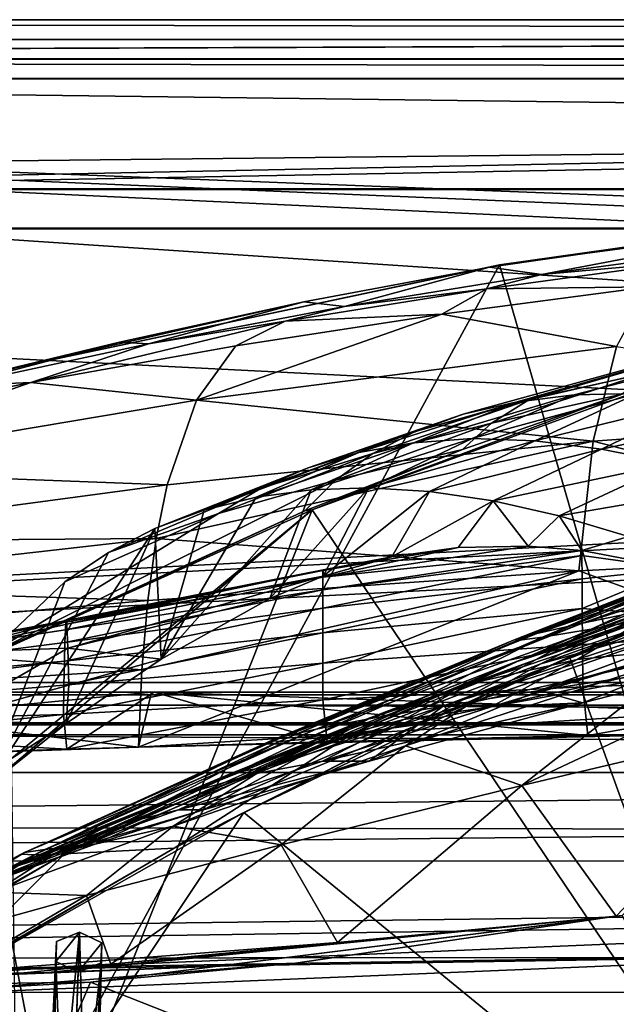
# Model space of a CAD drawing. Header units: metres. Extents: x 0 to 808, y -804 to 0.
# Tile 61 of 109: x 219 to 265, y -75 to 0. Entities that reach past the tile are written whole.
import ezdxf

# ---------------------------------------------------------------- set-up
doc = ezdxf.new("R2010")
doc.units = ezdxf.units.M

msp = doc.modelspace()

# ---------------------------------------------------------------- linework, layer by layer
at = {"layer": 'top0'}
for points in [[(743.104004, -37.838261, 2063.059814), (745.330872, -34.448139, 2063.059814), (34.402058, -4.519207, 2063.059814)], [(745.330872, -34.448139, 2063.059814), (748.720947, -32.221325, 2063.059814), (34.402058, -4.519207, 2063.059814)], [(34.402058, -4.519207, 2063.059814), (748.720947, -32.221325, 2063.059814), (788.402039, -4.519207, 2063.059814)], [(34.402058, -4.519207, 2063.059814), (64.544334, -51.518902, 2063.059814), (737.401917, -51.518902, 2063.059814)], [(743.104004, -37.838261, 2063.059814), (34.402058, -4.519207, 2063.059814), (737.401917, -51.518902, 2063.059814)], [(788.402039, -4.519207, 163.059708), (748.720947, -32.221325, 163.059708), (34.402058, -4.519207, 163.059708)], [(748.720947, -32.221325, 163.059708), (745.330872, -34.448139, 163.059708), (34.402058, -4.519207, 163.059708)], [(34.402058, -4.519207, 163.059708), (745.330872, -34.448139, 163.059708), (743.104004, -37.838261, 163.059708)], [(34.402058, -4.519207, 163.059708), (743.104004, -37.838261, 163.059708), (737.401917, -51.518902, 163.059708)], [(737.401917, -51.518902, 163.059708), (64.544334, -51.518902, 163.059708), (34.402058, -4.519207, 163.059708)], [(788.402039, -4.519207, 163.059708), (34.402058, -4.519207, 163.059708), (788.402039, -4.519207, 173.920044)], [(34.402058, -4.519207, 163.059708), (34.402058, -4.519207, 2063.059814), (788.402039, -4.519207, 173.920044)], [(788.402039, -4.519207, 173.920044), (34.402058, -4.519207, 2063.059814), (788.402039, -4.519207, 2051.920166)], [(34.402058, -4.519207, 2063.059814), (788.402039, -4.519207, 2063.059814), (788.402039, -4.519207, 2051.920166)], [(256.149963, -18.774803, 1608.02356), (278.179443, -94.793068, 1606.032959), (294.404297, -13.701091, 1608.156494)], [(294.404297, -13.701091, 1608.156494), (284.00412, -14.834646, 1610.717773), (256.149963, -18.774803, 1608.02356)], [(255.401566, -18.944498, 1610.452026), (284.00412, -14.834646, 1610.717773), (259.387146, -19.529999, 1716.190674)], [(284.00412, -14.834646, 1610.717773), (255.401566, -18.944498, 1610.452026), (256.149963, -18.774803, 1608.02356)], [(259.387146, -19.529999, 1716.190674), (284.00412, -14.834646, 1610.717773), (274.562469, -17.479712, 1716.585938)], [(274.562469, -17.479712, 1716.585938), (270.739502, -18.502066, 1770.708984), (259.387146, -19.529999, 1716.190674)], [(218.402557, -26.783472, 1607.813965), (219.181, -86.840805, 1606.241211), (256.149963, -18.774803, 1608.02356)], [(256.149963, -18.774803, 1608.02356), (255.401566, -18.944498, 1610.452026), (218.402557, -26.783472, 1607.813965)], [(219.181, -86.840805, 1606.241211), (278.179443, -94.793068, 1606.032959), (256.149963, -18.774803, 1608.02356)], [(255.205383, -20.604959, 1770.129639), (270.739502, -18.502066, 1770.708984), (267.592926, -20.467573, 1824.805908)], [(270.739502, -18.502066, 1770.708984), (255.205383, -20.604959, 1770.129639), (259.387146, -19.529999, 1716.190674)], [(255.401566, -18.944498, 1610.452026), (241.183777, -21.619293, 1610.288818), (218.402557, -26.783472, 1607.813965)], [(241.183777, -21.619293, 1610.288818), (255.401566, -18.944498, 1610.452026), (244.289108, -21.97691, 1715.745117)], [(244.289108, -21.97691, 1715.745117), (255.401566, -18.944498, 1610.452026), (259.387146, -19.529999, 1716.190674)], [(255.205383, -20.604959, 1770.129639), (244.289108, -21.97691, 1715.745117), (259.387146, -19.529999, 1716.190674)], [(239.751648, -23.093576, 1769.477905), (255.205383, -20.604959, 1770.129639), (251.745193, -22.545198, 1824.050781)], [(239.751648, -23.093576, 1769.477905), (244.289108, -21.97691, 1715.745117), (255.205383, -20.604959, 1770.129639)], [(267.592926, -20.467573, 1824.805908), (265.124786, -25.040169, 1878.77002), (251.745193, -22.545198, 1824.050781)], [(251.745193, -22.545198, 1824.050781), (255.205383, -20.604959, 1770.129639), (267.592926, -20.467573, 1824.805908)], [(218.402557, -26.783472, 1607.813965), (241.183777, -21.619293, 1610.288818), (227.079117, -24.69672, 1610.106323)], [(227.079117, -24.69672, 1610.106323), (241.183777, -21.619293, 1610.288818), (229.278351, -24.819016, 1715.249512)], [(229.278351, -24.819016, 1715.249512), (241.183777, -21.619293, 1610.288818), (244.289108, -21.97691, 1715.745117)], [(239.751648, -23.093576, 1769.477905), (229.278351, -24.819016, 1715.249512), (244.289108, -21.97691, 1715.745117)], [(265.124786, -25.040169, 1878.77002), (232.963272, -29.139597, 1876.826904), (251.745193, -22.545198, 1824.050781)], [(251.745193, -22.545198, 1824.050781), (232.963272, -29.139597, 1876.826904), (235.975647, -24.98777, 1823.203125)], [(235.975647, -24.98777, 1823.203125), (239.751648, -23.093576, 1769.477905), (251.745193, -22.545198, 1824.050781)], [(235.975647, -24.98777, 1823.203125), (220.290787, -27.794302, 1822.262939), (239.751648, -23.093576, 1769.477905)], [(220.290787, -27.794302, 1822.262939), (229.278351, -24.819016, 1715.249512), (239.751648, -23.093576, 1769.477905)], [(258.411804, -29.125168, 563.822021), (249.718109, -31.540806, 538.051392), (278.022461, -23.41547, 511.011322)], [(278.022461, -23.41547, 511.011322), (249.718109, -31.540806, 538.051392), (253.372681, -30.22637, 512.078308)], [(253.372681, -30.22637, 512.078308), (257.423431, -29.286085, 486.218231), (278.022461, -23.41547, 511.011322)], [(257.423431, -29.286085, 486.218231), (274.578674, -25.477718, 459.721252), (278.022461, -23.41547, 511.011322)], [(270.53244, -25.496048, 563.545837), (258.411804, -29.125168, 563.822021), (278.022461, -23.41547, 511.011322)], [(213.052689, -28.184273, 1609.904419), (227.079117, -24.69672, 1610.106323), (214.364761, -28.054518, 1714.703613)], [(227.079117, -24.69672, 1610.106323), (213.052689, -28.184273, 1609.904419), (218.402557, -26.783472, 1607.813965)], [(214.364761, -28.054518, 1714.703613), (227.079117, -24.69672, 1610.106323), (229.278351, -24.819016, 1715.249512)], [(229.278351, -24.819016, 1715.249512), (220.290787, -27.794302, 1822.262939), (214.364761, -28.054518, 1714.703613)], [(232.963272, -29.139597, 1876.826904), (220.290787, -27.794302, 1822.262939), (235.975647, -24.98777, 1823.203125)], [(232.963272, -29.139597, 1876.826904), (265.124786, -25.040169, 1878.77002), (263.336761, -32.278755, 1932.462891)], [(257.423431, -29.286085, 486.218231), (261.868958, -28.725321, 460.475372), (274.578674, -25.477718, 459.721252)], [(267.608826, -27.002653, 590.007629), (258.411804, -29.125168, 563.822021), (270.53244, -25.496048, 563.545837)], [(261.868958, -28.725321, 460.475372), (266.707062, -28.628368, 434.856842), (274.578674, -25.477718, 459.721252)], [(263.336761, -32.278755, 1932.462891), (265.124786, -25.040169, 1878.77002), (296.177032, -29.946133, 1934.199341)], [(265.549408, -28.684767, 615.678772), (255.561829, -30.893574, 590.153748), (267.608826, -27.002653, 590.007629)], [(267.608826, -27.002653, 590.007629), (255.561829, -30.893574, 590.153748), (258.411804, -29.125168, 563.822021)], [(204.697021, -30.963556, 1821.230225), (220.290787, -27.794302, 1822.262939), (201.103622, -34.517273, 1874.442505)], [(201.103622, -34.517273, 1874.442505), (220.290787, -27.794302, 1822.262939), (232.963272, -29.139597, 1876.826904)], [(220.290787, -27.794302, 1822.262939), (204.697021, -30.963556, 1821.230225), (214.364761, -28.054518, 1714.703613)], [(267.435608, -28.200781, 618.244812), (241.829666, -37.533306, 618.489197), (265.549408, -28.684767, 615.678772)], [(241.829666, -37.533306, 618.489197), (267.435608, -28.200781, 618.244812), (280.55365, -95.048317, 619.995239)], [(258.878021, -32.257198, 410.323669), (266.707062, -28.628368, 434.856842), (254.076324, -32.091755, 435.765167)], [(266.707062, -28.628368, 434.856842), (261.868958, -28.725321, 460.475372), (254.076324, -32.091755, 435.765167)], [(271.934326, -29.052488, 409.371735), (266.707062, -28.628368, 434.856842), (258.878021, -32.257198, 410.323669)], [(232.963272, -29.139597, 1876.826904), (230.716278, -35.62178, 1930.227783), (201.103622, -34.517273, 1874.442505)], [(230.716278, -35.62178, 1930.227783), (232.963272, -29.139597, 1876.826904), (263.336761, -32.278755, 1932.462891)], [(241.829666, -37.533306, 618.489197), (253.32074, -32.92218, 615.881531), (265.549408, -28.684767, 615.678772)], [(249.578598, -32.402069, 461.312286), (257.423431, -29.286085, 486.218231), (245.386581, -33.158413, 486.960266)], [(257.423431, -29.286085, 486.218231), (253.372681, -30.22637, 512.078308), (245.386581, -33.158413, 486.960266)], [(255.561829, -30.893574, 590.153748), (246.461044, -33.224522, 564.132813), (258.411804, -29.125168, 563.822021)], [(258.411804, -29.125168, 563.822021), (246.461044, -33.224522, 564.132813), (249.718109, -31.540806, 538.051392)], [(254.076324, -32.091755, 435.765167), (261.868958, -28.725321, 460.475372), (249.578598, -32.402069, 461.312286)], [(261.868958, -28.725321, 460.475372), (257.423431, -29.286085, 486.218231), (249.578598, -32.402069, 461.312286)], [(265.549408, -28.684767, 615.678772), (253.32074, -32.92218, 615.881531), (255.561829, -30.893574, 590.153748)], [(263.981689, -32.890076, 384.991852), (271.934326, -29.052488, 409.371735), (258.878021, -32.257198, 410.323669)], [(271.934326, -29.052488, 409.371735), (263.981689, -32.890076, 384.991852), (277.546997, -29.981905, 384.027832)], [(295.378693, -40.59396, 1987.670532), (263.336761, -32.278755, 1932.462891), (296.177032, -29.946133, 1934.199341)], [(277.546997, -29.981905, 384.027832), (263.981689, -32.890076, 384.991852), (269.385376, -33.980976, 359.773071)], [(249.718109, -31.540806, 538.051392), (241.50145, -34.316963, 512.705444), (253.372681, -30.22637, 512.078308)], [(253.372681, -30.22637, 512.078308), (241.50145, -34.316963, 512.705444), (245.386581, -33.158413, 486.960266)], [(253.32074, -32.92218, 615.881531), (243.602676, -35.272408, 590.318176), (255.561829, -30.893574, 590.153748)], [(255.561829, -30.893574, 590.153748), (243.602676, -35.272408, 590.318176), (246.461044, -33.224522, 564.132813)], [(246.461044, -33.224522, 564.132813), (237.92395, -35.874908, 538.545532), (249.718109, -31.540806, 538.051392)], [(249.718109, -31.540806, 538.051392), (237.92395, -35.874908, 538.545532), (241.50145, -34.316963, 512.705444)], [(262.230164, -42.215172, 1985.746338), (229.880264, -39.752583, 1956.806641), (263.336761, -32.278755, 1932.462891)], [(263.336761, -32.278755, 1932.462891), (229.880264, -39.752583, 1956.806641), (230.716278, -35.62178, 1930.227783)], [(245.386581, -33.158413, 486.960266), (237.53569, -36.571457, 463.459229), (249.578598, -32.402069, 461.312286)], [(237.53569, -36.571457, 463.459229), (241.742828, -35.999897, 437.959137), (249.578598, -32.402069, 461.312286)], [(249.578598, -32.402069, 461.312286), (241.742828, -35.999897, 437.959137), (254.076324, -32.091755, 435.765167)], [(241.742828, -35.999897, 437.959137), (246.167603, -35.856239, 412.489502), (254.076324, -32.091755, 435.765167)], [(254.076324, -32.091755, 435.765167), (246.167603, -35.856239, 412.489502), (258.878021, -32.257198, 410.323669)], [(246.167603, -35.856239, 412.489502), (250.809341, -36.140621, 387.059753), (258.878021, -32.257198, 410.323669)], [(258.878021, -32.257198, 410.323669), (250.809341, -36.140621, 387.059753), (263.981689, -32.890076, 384.991852)], [(295.378693, -40.59396, 1987.670532), (262.230164, -42.215172, 1985.746338), (263.336761, -32.278755, 1932.462891)], [(241.50145, -34.316963, 512.705444), (233.546356, -37.565571, 488.981323), (245.386581, -33.158413, 486.960266)], [(245.386581, -33.158413, 486.960266), (233.546356, -37.565571, 488.981323), (237.53569, -36.571457, 463.459229)], [(253.32074, -32.92218, 615.881531), (241.248566, -37.618626, 616.103516), (243.602676, -35.272408, 590.318176)], [(253.32074, -32.92218, 615.881531), (241.829666, -37.533306, 618.489197), (241.248566, -37.618626, 616.103516)], [(250.809341, -36.140621, 387.059753), (255.667297, -36.854706, 361.678864), (263.981689, -32.890076, 384.991852)], [(263.981689, -32.890076, 384.991852), (255.667297, -36.854706, 361.678864), (269.385376, -33.980976, 359.773071)], [(243.602676, -35.272408, 590.318176), (234.654755, -37.8297, 564.478149), (246.461044, -33.224522, 564.132813)], [(246.461044, -33.224522, 564.132813), (234.654755, -37.8297, 564.478149), (237.92395, -35.874908, 538.545532)], [(230.716278, -35.62178, 1930.227783), (198.339661, -39.971333, 1927.494385), (201.103622, -34.517273, 1874.442505)], [(237.92395, -35.874908, 538.545532), (229.774689, -38.980793, 514.516541), (241.50145, -34.316963, 512.705444)], [(241.50145, -34.316963, 512.705444), (229.774689, -38.980793, 514.516541), (233.546356, -37.565571, 488.981323)], [(269.385376, -33.980976, 359.773071), (255.667297, -36.854706, 361.678864), (260.740387, -37.999809, 336.355957)], [(269.385376, -33.980976, 359.773071), (260.740387, -37.999809, 336.355957), (275.087128, -35.519348, 334.670044)], [(241.248566, -37.618626, 616.103516), (216.851288, -48.766026, 616.62146), (243.602676, -35.272408, 590.318176)], [(243.602676, -35.272408, 590.318176), (216.851288, -48.766026, 616.62146), (234.654755, -37.8297, 564.478149)], [(229.880264, -39.752583, 1956.806641), (198.339661, -39.971333, 1927.494385), (230.716278, -35.62178, 1930.227783)], [(234.654755, -37.8297, 564.478149), (226.220169, -40.813438, 540.056396), (237.92395, -35.874908, 538.545532)], [(237.92395, -35.874908, 538.545532), (226.220169, -40.813438, 540.056396), (229.774689, -38.980793, 514.516541)], [(238.575546, -44.344498, 456.483368), (241.742828, -35.999897, 437.959137), (230.264816, -48.9776, 510.492493)], [(241.742828, -35.999897, 437.959137), (237.53569, -36.571457, 463.459229), (230.264816, -48.9776, 510.492493)], [(242.649826, -42.625671, 432.150208), (246.167603, -35.856239, 412.489502), (238.575546, -44.344498, 456.483368)], [(246.167603, -35.856239, 412.489502), (241.742828, -35.999897, 437.959137), (238.575546, -44.344498, 456.483368)], [(250.809341, -36.140621, 387.059753), (246.167603, -35.856239, 412.489502), (242.649826, -42.625671, 432.150208)], [(247.928329, -41.14917, 402.306671), (250.809341, -36.140621, 387.059753), (242.649826, -42.625671, 432.150208)], [(255.667297, -36.854706, 361.678864), (250.809341, -36.140621, 387.059753), (247.928329, -41.14917, 402.306671)], [(260.740387, -37.999809, 336.355957), (266.027222, -39.576118, 311.099915), (275.087128, -35.519348, 334.670044)], [(230.264816, -48.9776, 510.492493), (237.53569, -36.571457, 463.459229), (233.546356, -37.565571, 488.981323)], [(253.009018, -40.428299, 375.115875), (255.667297, -36.854706, 361.678864), (247.928329, -41.14917, 402.306671)], [(253.009018, -40.428299, 375.115875), (258.346344, -40.318794, 347.942413), (255.667297, -36.854706, 361.678864)], [(258.346344, -40.318794, 347.942413), (260.740387, -37.999809, 336.355957), (255.667297, -36.854706, 361.678864)], [(284.511475, -39.327137, 1424.444946), (292.299164, -36.85598, 1471.195679), (264.767548, -46.683899, 1376.425293)], [(292.299164, -36.85598, 1471.195679), (284.86438, -40.260113, 1470.844604), (264.767548, -46.683899, 1376.425293)], [(222.010468, -87.293312, 619.792175), (216.586395, -59.037418, 619.052307), (241.829666, -37.533306, 618.489197)], [(241.829666, -37.533306, 618.489197), (216.586395, -59.037418, 619.052307), (216.588089, -58.401325, 619.035645)], [(218.138321, -48.277084, 618.770508), (241.829666, -37.533306, 618.489197), (216.588089, -58.401325, 619.035645)], [(241.248566, -37.618626, 616.103516), (218.138321, -48.277084, 618.770508), (216.851288, -48.766026, 616.62146)], [(241.829666, -37.533306, 618.489197), (218.138321, -48.277084, 618.770508), (241.248566, -37.618626, 616.103516)], [(280.55365, -95.048317, 619.995239), (222.010468, -87.293312, 619.792175), (241.829666, -37.533306, 618.489197)], [(233.546356, -37.565571, 488.981323), (229.774689, -38.980793, 514.516541), (230.264816, -48.9776, 510.492493)], [(282.981323, -38.798779, 1008.983704), (289.883331, -37.568882, 1065.643799), (262.524475, -46.222847, 1008.890869)], [(289.883331, -37.568882, 1065.643799), (267.939758, -45.097912, 1065.63562), (262.524475, -46.222847, 1008.890869)], [(216.851288, -48.766026, 616.62146), (222.882126, -43.058071, 565.59259), (234.654755, -37.8297, 564.478149)], [(234.654755, -37.8297, 564.478149), (222.882126, -43.058071, 565.59259), (226.220169, -40.813438, 540.056396)], [(258.346344, -40.318794, 347.942413), (262.46405, -40.649021, 327.834259), (260.740387, -37.999809, 336.355957)], [(262.46405, -40.649021, 327.834259), (266.027222, -39.576118, 311.099915), (260.740387, -37.999809, 336.355957)], [(261.529694, -48.802887, 660.035828), (287.689117, -38.420334, 662.912781), (268.628357, -45.726032, 662.584045)], [(261.529694, -48.802887, 660.035828), (287.146973, -38.672516, 660.301147), (287.689117, -38.420334, 662.912781)], [(226.220169, -40.813438, 540.056396), (216.81163, -58.845585, 616.968811), (229.774689, -38.980793, 514.516541)], [(216.81163, -58.845585, 616.968811), (222.98439, -53.907288, 564.285583), (229.774689, -38.980793, 514.516541)], [(229.774689, -38.980793, 514.516541), (222.98439, -53.907288, 564.285583), (230.264816, -48.9776, 510.492493)], [(262.524475, -46.222847, 1008.890869), (259.020416, -47.016838, 951.948608), (282.981323, -38.798779, 1008.983704)], [(259.020416, -47.016838, 951.948608), (278.364746, -39.678192, 952.169128), (282.981323, -38.798779, 1008.983704)], [(261.529694, -48.802887, 660.035828), (278.179443, -94.793068, 658.831543), (287.146973, -38.672516, 660.301147)], [(198.339661, -39.971333, 1927.494385), (229.880264, -39.752583, 1956.806641), (197.269211, -43.431789, 1953.928833)], [(197.269211, -43.431789, 1953.928833), (229.880264, -39.752583, 1956.806641), (229.236099, -44.48011, 1983.284302)], [(229.880264, -39.752583, 1956.806641), (262.230164, -42.215172, 1985.746338), (229.236099, -44.48011, 1983.284302)], [(259.020416, -47.016838, 951.948608), (257.367035, -47.466808, 894.723267), (278.364746, -39.678192, 952.169128)], [(257.367035, -47.466808, 894.723267), (275.954956, -40.191292, 895.072998), (278.364746, -39.678192, 952.169128)], [(262.46405, -40.649021, 327.834259), (269.808258, -42.057781, 293.587402), (266.027222, -39.576118, 311.099915)], [(268.628357, -45.726032, 662.584045), (281.539948, -39.460186, 720.751343), (263.178314, -46.692596, 720.439819)], [(263.178314, -46.692596, 720.439819), (281.539948, -39.460186, 720.751343), (277.55658, -40.082592, 779.513306)], [(264.767548, -46.683899, 1376.425293), (270.357666, -44.392456, 1376.846436), (284.511475, -39.327137, 1424.444946)], [(262.464325, -41.034904, 320.839935), (262.46405, -40.649021, 327.834259), (242.644104, -43.661179, 321.925568)], [(262.46405, -40.649021, 327.834259), (242.646271, -42.695625, 348.745941), (242.644104, -43.661179, 321.925568)], [(262.46405, -40.649021, 327.834259), (258.346344, -40.318794, 347.942413), (242.646271, -42.695625, 348.745941)], [(258.346344, -40.318794, 347.942413), (253.009018, -40.428299, 375.115875), (242.646271, -42.695625, 348.745941)], [(242.646271, -42.695625, 348.745941), (253.009018, -40.428299, 375.115875), (242.648422, -42.189289, 375.607788)], [(253.009018, -40.428299, 375.115875), (247.928329, -41.14917, 402.306671), (242.648422, -42.189289, 375.607788)], [(257.367035, -47.466808, 894.723267), (257.520477, -47.56395, 837.130737), (275.954956, -40.191292, 895.072998)], [(257.520477, -47.56395, 837.130737), (275.695343, -40.327435, 837.568848), (275.954956, -40.191292, 895.072998)], [(259.457581, -47.304928, 779.072327), (275.695343, -40.327435, 837.568848), (257.520477, -47.56395, 837.130737)], [(296.108643, -40.627575, 1562.974365), (257.866852, -58.659721, 1469.44043), (270.750092, -48.540432, 1470.142578)], [(296.108643, -40.627575, 1562.974365), (279.58197, -53.530102, 1563.482422), (257.866852, -58.659721, 1469.44043)], [(264.767548, -46.683899, 1376.425293), (284.86438, -40.260113, 1470.844604), (259.323273, -49.328117, 1376.00415)], [(284.86438, -40.260113, 1470.844604), (277.6698, -44.160591, 1470.49353), (259.323273, -49.328117, 1376.00415)], [(263.178314, -46.692596, 720.439819), (277.55658, -40.082592, 779.513306), (259.457581, -47.304928, 779.072327)], [(259.457581, -47.304928, 779.072327), (277.55658, -40.082592, 779.513306), (275.695343, -40.327435, 837.568848)], [(295.156006, -54.164406, 2040.5354), (262.230164, -42.215172, 1985.746338), (295.378693, -40.59396, 1987.670532)], [(269.808258, -42.057781, 293.587402), (262.46405, -40.649021, 327.834259), (262.464325, -41.034904, 320.839935)], [(216.81163, -58.845585, 616.968811), (226.220169, -40.813438, 540.056396), (222.882126, -43.058071, 565.59259)], [(262.464325, -41.034904, 320.839935), (242.644104, -43.661179, 321.925568), (242.641937, -45.084862, 295.156525)], [(242.641937, -45.084862, 295.156525), (262.481354, -42.823792, 293.981537), (262.464325, -41.034904, 320.839935)], [(242.648422, -42.189289, 375.607788), (247.928329, -41.14917, 402.306671), (242.650589, -42.142689, 402.501221)], [(247.928329, -41.14917, 402.306671), (242.649826, -42.625671, 432.150208), (242.650589, -42.142689, 402.501221)], [(262.481354, -42.823792, 293.981537), (269.808258, -42.057781, 293.587402), (262.464325, -41.034904, 320.839935)], [(222.999985, -46.013554, 376.624908), (222.962357, -46.157433, 349.871399), (242.648422, -42.189289, 375.607788)], [(222.962357, -46.157433, 349.871399), (242.646271, -42.695625, 348.745941), (242.648422, -42.189289, 375.607788)], [(242.648422, -42.189289, 375.607788), (242.650589, -42.142689, 402.501221), (222.999985, -46.013554, 376.624908)], [(242.650589, -42.142689, 402.501221), (223.037613, -46.294739, 403.407593), (222.999985, -46.013554, 376.624908)], [(242.650589, -42.142689, 402.501221), (242.649826, -42.625671, 432.150208), (223.037613, -46.294739, 403.407593)], [(295.156006, -54.164406, 2040.5354), (228.524063, -55.725853, 2035.875732), (262.230164, -42.215172, 1985.746338)], [(228.524063, -55.725853, 2035.875732), (228.783936, -49.804897, 2009.645752), (262.230164, -42.215172, 1985.746338)], [(262.230164, -42.215172, 1985.746338), (228.783936, -49.804897, 2009.645752), (229.236099, -44.48011, 1983.284302)], [(275.362854, -43.6642, 1122.279053), (284.882111, -41.942944, 1178.865479), (251.839661, -52.571098, 1122.270264)], [(284.882111, -41.942944, 1178.865479), (259.213684, -51.380821, 1178.73584), (251.839661, -52.571098, 1122.270264)], [(259.213684, -51.380821, 1178.73584), (284.882111, -41.942944, 1178.865479), (282.329895, -44.71611, 1235.151611)], [(269.808258, -42.057781, 293.587402), (262.481354, -42.823792, 293.981537), (262.498383, -45.100048, 267.188416)], [(282.340118, -46.616428, 239.179611), (269.808258, -42.057781, 293.587402), (262.498383, -45.100048, 267.188416)], [(242.644104, -43.661179, 321.925568), (242.646271, -42.695625, 348.745941), (222.924728, -46.725891, 323.15625)], [(242.646271, -42.695625, 348.745941), (222.962357, -46.157433, 349.871399), (222.924728, -46.725891, 323.15625)], [(223.037613, -46.294739, 403.407593), (242.649826, -42.625671, 432.150208), (223.112885, -48.135551, 457.023834)], [(223.112885, -48.135551, 457.023834), (242.649826, -42.625671, 432.150208), (238.575546, -44.344498, 456.483368)], [(262.498383, -45.100048, 267.188416), (262.481354, -42.823792, 293.981537), (242.639786, -46.965527, 268.448761)], [(262.481354, -42.823792, 293.981537), (242.641937, -45.084862, 295.156525), (242.639786, -46.965527, 268.448761)], [(229.236099, -44.48011, 1983.284302), (196.406677, -47.386379, 1980.285522), (197.269211, -43.431789, 1953.928833)], [(216.851288, -48.766026, 616.62146), (216.81163, -58.845585, 616.968811), (222.882126, -43.058071, 565.59259)], [(242.644104, -43.661179, 321.925568), (222.8871, -47.717926, 296.488586), (242.641937, -45.084862, 295.156525)], [(222.924728, -46.725891, 323.15625), (222.8871, -47.717926, 296.488586), (242.644104, -43.661179, 321.925568)], [(275.362854, -43.6642, 1122.279053), (246.159088, -53.564972, 1065.625244), (267.939758, -45.097912, 1065.63562)], [(275.362854, -43.6642, 1122.279053), (251.839661, -52.571098, 1122.270264), (246.159088, -53.564972, 1065.625244)], [(228.783936, -49.804897, 2009.645752), (196.406677, -47.386379, 1980.285522), (229.236099, -44.48011, 1983.284302)], [(238.575546, -44.344498, 456.483368), (230.264816, -48.9776, 510.492493), (223.112885, -48.135551, 457.023834)], [(259.323273, -49.328117, 1376.00415), (277.6698, -44.160591, 1470.49353), (254.047714, -52.31377, 1375.58313)], [(277.6698, -44.160591, 1470.49353), (270.750092, -48.540432, 1470.142578), (254.047714, -52.31377, 1375.58313)], [(257.506775, -49.152481, 1328.794556), (270.357666, -44.392456, 1376.846436), (264.767548, -46.683899, 1376.425293)], [(270.357666, -44.392456, 1376.846436), (257.506775, -49.152481, 1328.794556), (267.157837, -46.029953, 1329.559448)], [(262.096832, -49.020161, 1281.579346), (270.35907, -48.157398, 1282.202271), (277.060394, -44.105186, 1330.324463)], [(277.060394, -44.105186, 1330.324463), (267.157837, -46.029953, 1329.559448), (262.096832, -49.020161, 1281.579346)], [(242.639786, -46.965527, 268.448761), (242.641937, -45.084862, 295.156525), (222.849472, -49.132481, 269.877533)], [(242.641937, -45.084862, 295.156525), (222.8871, -47.717926, 296.488586), (222.849472, -49.132481, 269.877533)], [(267.939758, -45.097912, 1065.63562), (246.159088, -53.564972, 1065.625244), (242.11586, -54.346607, 1008.777649)], [(262.524475, -46.222847, 1008.890869), (267.939758, -45.097912, 1065.63562), (242.11586, -54.346607, 1008.777649)], [(242.639786, -46.965527, 268.448761), (242.637619, -49.301628, 241.812042), (262.498383, -45.100048, 267.188416)], [(242.637619, -49.301628, 241.812042), (262.515411, -47.86203, 240.471069), (262.498383, -45.100048, 267.188416)], [(268.314392, -50.005356, 1234.981567), (259.213684, -51.380821, 1178.73584), (282.329895, -44.71611, 1235.151611)], [(262.498383, -45.100048, 267.188416), (262.515411, -47.86203, 240.471069), (282.340118, -46.616428, 239.179611)], [(249.947723, -53.998867, 662.213379), (268.628357, -45.726032, 662.584045), (263.178314, -46.692596, 720.439819)], [(249.947723, -53.998867, 662.213379), (261.529694, -48.802887, 660.035828), (268.628357, -45.726032, 662.584045)], [(222.8871, -47.717926, 296.488586), (222.924728, -46.725891, 323.15625), (183.278, -52.799149, 299.623077)], [(183.278, -52.799149, 299.623077), (222.924728, -46.725891, 323.15625), (183.413086, -52.632534, 352.519806)], [(222.924728, -46.725891, 323.15625), (203.274399, -49.696846, 351.129395), (183.413086, -52.632534, 352.519806)], [(203.274399, -49.696846, 351.129395), (222.999985, -46.013554, 376.624908), (203.343323, -49.903191, 377.76178)], [(222.962357, -46.157433, 349.871399), (222.999985, -46.013554, 376.624908), (203.274399, -49.696846, 351.129395)], [(222.924728, -46.725891, 323.15625), (222.962357, -46.157433, 349.871399), (203.274399, -49.696846, 351.129395)], [(203.343323, -49.903191, 377.76178), (222.999985, -46.013554, 376.624908), (213.260117, -48.498203, 403.900818)], [(222.999985, -46.013554, 376.624908), (223.037613, -46.294739, 403.407593), (213.260117, -48.498203, 403.900818)], [(213.260117, -48.498203, 403.900818), (223.037613, -46.294739, 403.407593), (223.112885, -48.135551, 457.023834)], [(238.360626, -57.246353, 1279.710571), (257.506775, -49.152481, 1328.794556), (264.767548, -46.683899, 1376.425293)], [(264.767548, -46.683899, 1376.425293), (259.323273, -49.328117, 1376.00415), (238.360626, -57.246353, 1279.710571)], [(242.11586, -54.346607, 1008.777649), (239.648453, -54.899479, 951.680603), (262.524475, -46.222847, 1008.890869)], [(239.648453, -54.899479, 951.680603), (259.020416, -47.016838, 951.948608), (262.524475, -46.222847, 1008.890869)], [(249.947723, -53.998867, 662.213379), (263.178314, -46.692596, 720.439819), (244.926193, -54.680893, 720.062378)], [(244.926193, -54.680893, 720.062378), (263.178314, -46.692596, 720.439819), (259.457581, -47.304928, 779.072327)], [(257.506775, -49.152481, 1328.794556), (253.931808, -50.836445, 1280.956421), (267.157837, -46.029953, 1329.559448)], [(267.157837, -46.029953, 1329.559448), (253.931808, -50.836445, 1280.956421), (262.096832, -49.020161, 1281.579346)], [(262.515411, -47.86203, 240.471069), (262.53244, -51.107964, 213.839966), (282.340118, -46.616428, 239.179611)], [(282.340118, -46.616428, 239.179611), (262.53244, -51.107964, 213.839966), (289.271912, -50.177692, 210.920059)], [(228.783936, -49.804897, 2009.645752), (195.752228, -51.836338, 2006.551758), (196.406677, -47.386379, 1980.285522)], [(222.849472, -49.132481, 269.877533), (222.811829, -50.968121, 243.332199), (242.639786, -46.965527, 268.448761)], [(222.811829, -50.968121, 243.332199), (242.637619, -49.301628, 241.812042), (242.639786, -46.965527, 268.448761)], [(239.648453, -54.899479, 951.680603), (238.717804, -55.213818, 894.298889), (259.020416, -47.016838, 951.948608)], [(238.717804, -55.213818, 894.298889), (257.367035, -47.466808, 894.723267), (259.020416, -47.016838, 951.948608)], [(238.717804, -55.213818, 894.298889), (239.295349, -55.283051, 836.599487), (257.367035, -47.466808, 894.723267)], [(239.295349, -55.283051, 836.599487), (257.520477, -47.56395, 837.130737), (257.367035, -47.466808, 894.723267)], [(244.926193, -54.680893, 720.062378), (259.457581, -47.304928, 779.072327), (241.365311, -55.104694, 778.537842)], [(241.365311, -55.104694, 778.537842), (259.457581, -47.304928, 779.072327), (257.520477, -47.56395, 837.130737)], [(222.849472, -49.132481, 269.877533), (222.8871, -47.717926, 296.488586), (183.278, -52.799149, 299.623077)], [(223.112885, -48.135551, 457.023834), (213.492188, -53.704418, 510.902863), (213.260117, -48.498203, 403.900818)], [(223.112885, -48.135551, 457.023834), (223.188141, -50.973167, 510.655914), (213.492188, -53.704418, 510.902863)], [(230.264816, -48.9776, 510.492493), (223.188141, -50.973167, 510.655914), (223.112885, -48.135551, 457.023834)], [(239.295349, -55.283051, 836.599487), (241.365311, -55.104694, 778.537842), (257.520477, -47.56395, 837.130737)], [(242.637619, -49.301628, 241.812042), (242.635452, -52.091511, 215.256165), (262.515411, -47.86203, 240.471069)], [(242.635452, -52.091511, 215.256165), (262.53244, -51.107964, 213.839966), (262.515411, -47.86203, 240.471069)], [(255.535645, -52.643673, 1232.833496), (275.884399, -48.91679, 1275.041138), (270.35907, -48.157398, 1282.202271)], [(255.535645, -52.643673, 1232.833496), (270.35907, -48.157398, 1282.202271), (262.096832, -49.020161, 1281.579346)], [(230.264816, -48.9776, 510.492493), (222.98439, -53.907288, 564.285583), (223.188141, -50.973167, 510.655914)], [(236.577499, -60.736385, 659.723389), (261.529694, -48.802887, 660.035828), (249.947723, -53.998867, 662.213379)], [(278.179443, -94.793068, 658.831543), (261.529694, -48.802887, 660.035828), (236.577499, -60.736385, 659.723389)], [(248.831696, -53.605236, 1232.391602), (255.535645, -52.643673, 1232.833496), (262.096832, -49.020161, 1281.579346)], [(253.931808, -50.836445, 1280.956421), (248.831696, -53.605236, 1232.391602), (262.096832, -49.020161, 1281.579346)], [(254.047714, -52.31377, 1375.58313), (270.750092, -48.540432, 1470.142578), (248.963715, -55.629524, 1375.161987)], [(270.750092, -48.540432, 1470.142578), (257.866852, -58.659721, 1469.44043), (248.963715, -55.629524, 1375.161987)], [(262.544342, -52.325344, 1234.223267), (275.884399, -48.91679, 1275.041138), (255.535645, -52.643673, 1232.833496)], [(275.884399, -48.91679, 1275.041138), (262.544342, -52.325344, 1234.223267), (268.314392, -50.005356, 1234.981567)], [(183.278, -52.799149, 299.623077), (183.142914, -54.330875, 246.909286), (222.849472, -49.132481, 269.877533)], [(183.142914, -54.330875, 246.909286), (222.811829, -50.968121, 243.332199), (222.849472, -49.132481, 269.877533)], [(222.811829, -50.968121, 243.332199), (222.7742, -53.22332, 216.861618), (242.637619, -49.301628, 241.812042)], [(222.7742, -53.22332, 216.861618), (242.635452, -52.091511, 215.256165), (242.637619, -49.301628, 241.812042)], [(245.981277, -53.587872, 1280.333496), (257.506775, -49.152481, 1328.794556), (238.360626, -57.246353, 1279.710571)], [(259.323273, -49.328117, 1376.00415), (254.047714, -52.31377, 1375.58313), (238.360626, -57.246353, 1279.710571)], [(253.931808, -50.836445, 1280.956421), (257.506775, -49.152481, 1328.794556), (245.981277, -53.587872, 1280.333496)], [(228.783936, -49.804897, 2009.645752), (228.524063, -55.725853, 2035.875732), (195.752228, -51.836338, 2006.551758)], [(268.314392, -50.005356, 1234.981567), (262.544342, -52.325344, 1234.223267), (259.213684, -51.380821, 1178.73584)], [(262.53244, -51.107964, 213.839966), (262.914154, -54.827484, 187.280212), (289.271912, -50.177692, 210.920059)], [(289.271912, -50.177692, 210.920059), (262.914154, -54.827484, 187.280212), (302.861237, -54.031609, 184.909973)], [(222.7742, -53.22332, 216.861618), (222.811829, -50.968121, 243.332199), (183.142914, -54.330875, 246.909286)], [(223.188141, -50.973167, 510.655914), (222.98439, -53.907288, 564.285583), (213.492188, -53.704418, 510.902863)], [(248.831696, -53.605236, 1232.391602), (253.931808, -50.836445, 1280.956421), (242.225098, -55.284916, 1231.949829)], [(242.225098, -55.284916, 1231.949829), (253.931808, -50.836445, 1280.956421), (245.981277, -53.587872, 1280.333496)], [(242.635452, -52.091511, 215.256165), (242.96257, -55.324646, 188.764755), (262.53244, -51.107964, 213.839966)], [(242.96257, -55.324646, 188.764755), (262.914154, -54.827484, 187.280212), (262.53244, -51.107964, 213.839966)], [(737.401917, -51.518902, 163.059708), (396.130096, -51.518902, 182.490662), (64.544334, -51.518902, 163.059708)], [(396.130096, -51.518902, 182.490662), (312.807922, -51.518902, 184.444412), (64.544334, -51.518902, 163.059708)], [(64.544334, -51.518902, 163.059708), (312.807922, -51.518902, 184.444412), (229.716583, -51.518902, 189.861313)], [(229.716583, -51.518902, 189.861313), (147.070816, -51.518902, 198.713211), (64.544334, -51.518902, 163.059708)], [(162.643372, -51.518902, 2029.060913), (229.516266, -51.518902, 2035.961548), (64.544334, -51.518902, 2063.059814)], [(229.516266, -51.518902, 2035.961548), (296.583313, -51.518902, 2040.610718), (64.544334, -51.518902, 2063.059814)], [(64.544334, -51.518902, 2063.059814), (296.583313, -51.518902, 2040.610718), (363.768707, -51.518902, 2043.003296)], [(363.768707, -51.518902, 2043.003296), (430.996582, -51.518902, 2043.136353), (64.544334, -51.518902, 2063.059814)], [(430.996582, -51.518902, 2043.136353), (737.401917, -51.518902, 2063.059814), (64.544334, -51.518902, 2063.059814)], [(229.716583, -51.518902, 189.861313), (223.028564, -55.887699, 190.448669), (147.070816, -51.518902, 198.713211)], [(223.028564, -55.887699, 190.448669), (183.222321, -57.210522, 194.413528), (147.070816, -51.518902, 198.713211)], [(228.524063, -55.725853, 2035.875732), (229.516266, -51.518902, 2035.961548), (162.148758, -58.017933, 2029.001343)], [(229.516266, -51.518902, 2035.961548), (162.643372, -51.518902, 2029.060913), (162.148758, -58.017933, 2029.001343)], [(228.524063, -55.725853, 2035.875732), (162.148758, -58.017933, 2029.001343), (195.752228, -51.836338, 2006.551758)], [(242.96257, -55.324646, 188.764755), (223.028564, -55.887699, 190.448669), (229.716583, -51.518902, 189.861313)], [(295.156006, -54.164406, 2040.5354), (296.583313, -51.518902, 2040.610718), (228.524063, -55.725853, 2035.875732)], [(296.583313, -51.518902, 2040.610718), (229.516266, -51.518902, 2035.961548), (228.524063, -55.725853, 2035.875732)], [(262.914154, -54.827484, 187.280212), (242.96257, -55.324646, 188.764755), (229.716583, -51.518902, 189.861313)], [(262.914154, -54.827484, 187.280212), (229.716583, -51.518902, 189.861313), (302.861237, -54.031609, 184.909973)], [(229.716583, -51.518902, 189.861313), (312.807922, -51.518902, 184.444412), (302.861237, -54.031609, 184.909973)], [(262.544342, -52.325344, 1234.223267), (246.186371, -56.802666, 1176.533569), (259.213684, -51.380821, 1178.73584)], [(259.213684, -51.380821, 1178.73584), (246.186371, -56.802666, 1176.533569), (251.839661, -52.571098, 1122.270264)], [(222.7742, -53.22332, 216.861618), (223.028564, -55.887699, 190.448669), (242.635452, -52.091511, 215.256165)], [(223.028564, -55.887699, 190.448669), (242.96257, -55.324646, 188.764755), (242.635452, -52.091511, 215.256165)], [(238.360626, -57.246353, 1279.710571), (254.047714, -52.31377, 1375.58313), (231.178329, -61.76297, 1279.087769)], [(231.178329, -61.76297, 1279.087769), (254.047714, -52.31377, 1375.58313), (248.963715, -55.629524, 1375.161987)], [(246.186371, -56.802666, 1176.533569), (233.497711, -60.519081, 1122.824097), (251.839661, -52.571098, 1122.270264)], [(251.839661, -52.571098, 1122.270264), (233.497711, -60.519081, 1122.824097), (246.159088, -53.564972, 1065.625244)], [(246.186371, -56.802666, 1176.533569), (262.544342, -52.325344, 1234.223267), (242.606201, -56.790329, 1183.1073)], [(242.606201, -56.790329, 1183.1073), (262.544342, -52.325344, 1234.223267), (255.535645, -52.643673, 1232.833496)], [(242.606201, -56.790329, 1183.1073), (255.535645, -52.643673, 1232.833496), (248.831696, -53.605236, 1232.391602)], [(183.142914, -54.330875, 246.909286), (183.222321, -57.210522, 194.413528), (222.7742, -53.22332, 216.861618)], [(183.222321, -57.210522, 194.413528), (223.028564, -55.887699, 190.448669), (222.7742, -53.22332, 216.861618)], [(279.58197, -53.530102, 1563.482422), (265.084991, -68.664879, 1564.066162), (257.866852, -58.659721, 1469.44043)], [(265.557587, -68.620758, 1566.300171), (265.084991, -68.664879, 1564.066162), (279.58197, -53.530102, 1563.482422)], [(213.492188, -53.704418, 510.902863), (222.98439, -53.907288, 564.285583), (213.748718, -59.81778, 617.02002)], [(222.98439, -53.907288, 564.285583), (216.81163, -58.845585, 616.968811), (213.748718, -59.81778, 617.02002)], [(246.159088, -53.564972, 1065.625244), (221.357208, -63.559124, 1008.643982), (242.11586, -54.346607, 1008.777649)], [(224.231384, -63.236019, 1065.612671), (221.357208, -63.559124, 1008.643982), (246.159088, -53.564972, 1065.625244)], [(246.159088, -53.564972, 1065.625244), (225.244308, -63.129623, 1080.890381), (224.231384, -63.236019, 1065.612671)], [(233.497711, -60.519081, 1122.824097), (225.244308, -63.129623, 1080.890381), (246.159088, -53.564972, 1065.625244)], [(231.251068, -63.469284, 661.791809), (249.947723, -53.998867, 662.213379), (244.926193, -54.680893, 720.062378)], [(231.251068, -63.469284, 661.791809), (236.577499, -60.736385, 659.723389), (249.947723, -53.998867, 662.213379)], [(242.225098, -55.284916, 1231.949829), (245.981277, -53.587872, 1280.333496), (235.798859, -57.667873, 1231.508057)], [(235.798859, -57.667873, 1231.508057), (245.981277, -53.587872, 1280.333496), (238.360626, -57.246353, 1279.710571)], [(237.281235, -57.801277, 1182.860107), (242.606201, -56.790329, 1183.1073), (248.831696, -53.605236, 1232.391602)], [(237.281235, -57.801277, 1182.860107), (248.831696, -53.605236, 1232.391602), (242.225098, -55.284916, 1231.949829)], [(219.794403, -63.792526, 951.365112), (219.528961, -63.930351, 893.799927), (239.648453, -54.899479, 951.680603)], [(219.528961, -63.930351, 893.799927), (238.717804, -55.213818, 894.298889), (239.648453, -54.899479, 951.680603)], [(221.357208, -63.559124, 1008.643982), (219.794403, -63.792526, 951.365112), (242.11586, -54.346607, 1008.777649)], [(219.794403, -63.792526, 951.365112), (239.648453, -54.899479, 951.680603), (242.11586, -54.346607, 1008.777649)], [(231.251068, -63.469284, 661.791809), (244.926193, -54.680893, 720.062378), (222.85054, -63.905933, 777.909851)], [(222.85054, -63.905933, 777.909851), (244.926193, -54.680893, 720.062378), (241.365311, -55.104694, 778.537842)], [(219.528961, -63.930351, 893.799927), (220.550034, -63.968651, 835.97522), (238.717804, -55.213818, 894.298889)], [(220.550034, -63.968651, 835.97522), (239.295349, -55.283051, 836.599487), (238.717804, -55.213818, 894.298889)], [(220.550034, -63.968651, 835.97522), (222.85054, -63.905933, 777.909851), (239.295349, -55.283051, 836.599487)], [(222.85054, -63.905933, 777.909851), (241.365311, -55.104694, 778.537842), (239.295349, -55.283051, 836.599487)], [(231.178329, -61.76297, 1279.087769), (248.963715, -55.629524, 1375.161987), (239.457336, -63.199181, 1374.319824)], [(237.281235, -57.801277, 1182.860107), (242.225098, -55.284916, 1231.949829), (232.05159, -59.326065, 1182.613037)], [(232.05159, -59.326065, 1182.613037), (242.225098, -55.284916, 1231.949829), (235.798859, -57.667873, 1231.508057)], [(248.963715, -55.629524, 1375.161987), (257.866852, -58.659721, 1469.44043), (239.457336, -63.199181, 1374.319824)], [(235.798859, -57.667873, 1231.508057), (238.360626, -57.246353, 1279.710571), (222.092178, -63.866562, 1182.118774)], [(222.092178, -63.866562, 1182.118774), (238.360626, -57.246353, 1279.710571), (231.178329, -61.76297, 1279.087769)], [(231.579407, -60.513763, 1133.150513), (246.186371, -56.802666, 1176.533569), (242.606201, -56.790329, 1183.1073)], [(231.579407, -60.513763, 1133.150513), (242.606201, -56.790329, 1183.1073), (237.281235, -57.801277, 1182.860107)], [(233.497711, -60.519081, 1122.824097), (246.186371, -56.802666, 1176.533569), (231.579407, -60.513763, 1133.150513)], [(226.970993, -61.353024, 1182.365845), (235.798859, -57.667873, 1231.508057), (222.092178, -63.866562, 1182.118774)], [(232.05159, -59.326065, 1182.613037), (235.798859, -57.667873, 1231.508057), (226.970993, -61.353024, 1182.365845)], [(227.45401, -61.536526, 1133.087402), (231.579407, -60.513763, 1133.150513), (237.281235, -57.801277, 1182.860107)], [(227.45401, -61.536526, 1133.087402), (237.281235, -57.801277, 1182.860107), (232.05159, -59.326065, 1182.613037)], [(257.866852, -58.659721, 1469.44043), (243.751343, -70.684937, 1453.399658), (239.457336, -63.199181, 1374.319824)], [(257.866852, -58.659721, 1469.44043), (265.084991, -68.664879, 1564.066162), (243.751343, -70.684937, 1453.399658)], [(216.586395, -59.037418, 619.052307), (222.010468, -87.293312, 619.792175), (189.124817, -65.864868, 619.231079)], [(227.45401, -61.536526, 1133.087402), (232.05159, -59.326065, 1182.613037), (219.505966, -64.595276, 1132.960938)], [(219.505966, -64.595276, 1132.960938), (232.05159, -59.326065, 1182.613037), (226.970993, -61.353024, 1182.365845)], [(212.52594, -74.353897, 659.36676), (236.577499, -60.736385, 659.723389), (231.251068, -63.469284, 661.791809)], [(219.180969, -86.840797, 659.039795), (236.577499, -60.736385, 659.723389), (212.52594, -74.353897, 659.36676)], [(219.180969, -86.840797, 659.039795), (278.179443, -94.793068, 658.831543), (236.577499, -60.736385, 659.723389)], [(222.454269, -63.795162, 1083.106323), (233.497711, -60.519081, 1122.824097), (231.579407, -60.513763, 1133.150513)], [(222.454269, -63.795162, 1083.106323), (231.579407, -60.513763, 1133.150513), (227.45401, -61.536526, 1133.087402)], [(225.244308, -63.129623, 1080.890381), (233.497711, -60.519081, 1122.824097), (222.454269, -63.795162, 1083.106323)], [(222.092178, -63.866562, 1182.118774), (231.178329, -61.76297, 1279.087769), (217.46489, -66.842659, 1181.871582)], [(231.178329, -61.76297, 1279.087769), (224.538681, -67.079819, 1278.464844), (217.46489, -66.842659, 1181.871582)], [(222.454269, -63.795162, 1083.106323), (227.45401, -61.536526, 1133.087402), (219.350311, -64.794777, 1083.177856)], [(219.350311, -64.794777, 1083.177856), (227.45401, -61.536526, 1133.087402), (219.505966, -64.595276, 1132.960938)], [(226.970993, -61.353024, 1182.365845), (222.092178, -63.866562, 1182.118774), (219.505966, -64.595276, 1132.960938)], [(224.538681, -67.079819, 1278.464844), (231.178329, -61.76297, 1279.087769), (239.457336, -63.199181, 1374.319824)], [(160.671005, -75.850227, 659.327576), (102.809464, -61.850685, 659.694153), (222.010468, -87.293312, 619.792175)], [(222.010468, -87.293312, 619.792175), (102.809464, -61.850685, 659.694153), (163.940552, -76.547356, 619.510803)], [(225.244308, -63.129623, 1080.890381), (214.341446, -67.148369, 1008.648438), (224.231384, -63.236019, 1065.612671)], [(214.341446, -67.148369, 1008.648438), (225.244308, -63.129623, 1080.890381), (215.214005, -66.705231, 1033.103638)], [(224.231384, -63.236019, 1065.612671), (214.341446, -67.148369, 1008.648438), (221.357208, -63.559124, 1008.643982)], [(215.214005, -66.705231, 1033.103638), (225.244308, -63.129623, 1080.890381), (222.454269, -63.795162, 1083.106323)], [(239.457336, -63.199181, 1374.319824), (226.414581, -72.351677, 1341.15686), (224.538681, -67.079819, 1278.464844)], [(239.457336, -63.199181, 1374.319824), (243.751343, -70.684937, 1453.399658), (226.414581, -72.351677, 1341.15686)], [(206.51265, -73.166542, 782.752502), (203.854187, -74.991562, 777.186401), (222.85054, -63.905933, 777.909851)], [(222.85054, -63.905933, 777.909851), (203.854187, -74.991562, 777.186401), (212.345871, -74.367699, 661.310913)], [(205.425507, -71.786171, 893.41394), (204.792526, -72.908142, 838.076904), (220.550034, -63.968651, 835.97522)], [(204.792526, -72.908142, 838.076904), (206.51265, -73.166542, 782.752502), (220.550034, -63.968651, 835.97522)], [(208.827148, -69.681061, 953.997986), (205.425507, -71.786171, 893.41394), (219.528961, -63.930351, 893.799927)], [(205.425507, -71.786171, 893.41394), (220.550034, -63.968651, 835.97522), (219.528961, -63.930351, 893.799927)], [(220.550034, -63.968651, 835.97522), (206.51265, -73.166542, 782.752502), (222.85054, -63.905933, 777.909851)], [(214.341446, -67.148369, 1008.648438), (208.827148, -69.681061, 953.997986), (219.794403, -63.792526, 951.365112)], [(208.827148, -69.681061, 953.997986), (219.528961, -63.930351, 893.799927), (219.794403, -63.792526, 951.365112)], [(222.092178, -63.866562, 1182.118774), (210.587158, -68.959846, 1083.3927), (219.505966, -64.595276, 1132.960938)], [(217.46489, -66.842659, 1181.871582), (210.587158, -68.959846, 1083.3927), (222.092178, -63.866562, 1182.118774)], [(212.345871, -74.367699, 661.310913), (231.251068, -63.469284, 661.791809), (222.85054, -63.905933, 777.909851)], [(212.345871, -74.367699, 661.310913), (212.52594, -74.353897, 659.36676), (231.251068, -63.469284, 661.791809)], [(214.341446, -67.148369, 1008.648438), (219.794403, -63.792526, 951.365112), (221.357208, -63.559124, 1008.643982)], [(215.214005, -66.705231, 1033.103638), (222.454269, -63.795162, 1083.106323), (219.350311, -64.794777, 1083.177856)], [(219.505966, -64.595276, 1132.960938), (210.587158, -68.959846, 1083.3927), (213.406723, -67.383629, 1083.321045)], [(219.350311, -64.794777, 1083.177856), (219.505966, -64.595276, 1132.960938), (213.406723, -67.383629, 1083.321045)], [(222.010468, -87.293312, 619.792175), (163.940552, -76.547356, 619.510803), (189.124817, -65.864868, 619.231079)], [(217.46489, -66.842659, 1181.871582), (224.538681, -67.079819, 1278.464844), (213.13707, -70.253654, 1181.624512)], [(224.538681, -67.079819, 1278.464844), (213.326111, -73.641624, 1228.334839), (213.13707, -70.253654, 1181.624512)], [(226.414581, -72.351677, 1341.15686), (213.326111, -73.641624, 1228.334839), (224.538681, -67.079819, 1278.464844)], [(224.848343, -73.725502, 1566.433838), (265.557587, -68.620758, 1566.300171), (278.199097, -94.795197, 1566.985596)], [(265.557587, -68.620758, 1566.300171), (224.848343, -73.725502, 1566.433838), (265.084991, -68.664879, 1564.066162)], [(243.751343, -70.684937, 1453.399658), (265.084991, -68.664879, 1564.066162), (221.570923, -72.988396, 1452.46936)], [(265.084991, -68.664879, 1564.066162), (240.536331, -72.270653, 1564.304443), (221.570923, -72.988396, 1452.46936)], [(224.848343, -73.725502, 1566.433838), (240.536331, -72.270653, 1564.304443), (265.084991, -68.664879, 1564.066162)], [(243.751343, -70.684937, 1453.399658), (221.570923, -72.988396, 1452.46936), (206.290909, -73.584869, 1339.773071)], [(226.414581, -72.351677, 1341.15686), (243.751343, -70.684937, 1453.399658), (206.290909, -73.584869, 1339.773071)], [(213.326111, -73.641624, 1228.334839), (226.414581, -72.351677, 1341.15686), (194.811569, -74.056267, 1226.901855)], [(194.811569, -74.056267, 1226.901855), (226.414581, -72.351677, 1341.15686), (206.290909, -73.584869, 1339.773071)], [(221.570923, -72.988396, 1452.46936), (240.536331, -72.270653, 1564.304443), (199.432404, -73.916031, 1452.43396)], [(240.536331, -72.270653, 1564.304443), (215.766357, -74.224068, 1564.504517), (199.432404, -73.916031, 1452.43396)], [(240.536331, -72.270653, 1564.304443), (224.848343, -73.725502, 1566.433838), (215.766357, -74.224068, 1564.504517)], [(221.570923, -72.988396, 1452.46936), (186.296921, -73.681679, 1339.741455), (206.290909, -73.584869, 1339.773071)], [(199.432404, -73.916031, 1452.43396), (186.296921, -73.681679, 1339.741455), (221.570923, -72.988396, 1452.46936)], [(219.204407, -86.844574, 1566.777344), (183.822845, -74.295105, 1566.44873), (224.848343, -73.725502, 1566.433838)], [(224.848343, -73.725502, 1566.433838), (183.822845, -74.295105, 1566.44873), (215.766357, -74.224068, 1564.504517)], [(278.199097, -94.795197, 1566.985596), (219.204407, -86.844574, 1566.777344), (224.848343, -73.725502, 1566.433838)]]:
    msp.add_3dface(points, dxfattribs=at)
at = {"layer": 'top0123415'}
for points in [[(222.249146, -70.601204, 1601.626099), (221.788544, -92.909981, 1628.860718), (224.006882, -69.896072, 1602.268921)], [(221.788544, -92.909981, 1628.860718), (223.212372, -92.648079, 1629.400146), (224.006882, -69.896072, 1602.268921)], [(222.195679, -72.132355, 1600.340576), (224.006882, -69.896072, 1602.268921), (223.899948, -72.958382, 1599.697754)], [(222.195679, -72.132355, 1600.340576), (222.249146, -70.601204, 1601.626099), (224.006882, -69.896072, 1602.268921)], [(224.006882, -69.896072, 1602.268921), (223.212372, -92.648079, 1629.400146), (224.614349, -93.008774, 1628.860718)], [(224.006882, -69.896072, 1602.268921), (225.711151, -70.722099, 1601.626099), (223.899948, -72.958382, 1599.697754)], [(225.711151, -70.722099, 1601.626099), (224.006882, -69.896072, 1602.268921), (224.614349, -93.008774, 1628.860718)], [(222.195679, -72.132355, 1600.340576), (221.169495, -93.841301, 1627.794922), (222.249146, -70.601204, 1601.626099)], [(221.169495, -93.841301, 1627.794922), (221.788544, -92.909981, 1628.860718), (222.249146, -70.601204, 1601.626099)], [(223.899948, -72.958382, 1599.697754), (225.711151, -70.722099, 1601.626099), (225.657669, -72.25325, 1600.340576)], [(225.711151, -70.722099, 1601.626099), (224.614349, -93.008774, 1628.860718), (225.166992, -93.980911, 1627.794922)], [(225.657669, -72.25325, 1600.340576), (225.711151, -70.722099, 1601.626099), (225.166992, -93.980911, 1627.794922)], [(223.105423, -95.710396, 1626.829102), (221.169495, -93.841301, 1627.794922), (222.195679, -72.132355, 1600.340576)], [(223.899948, -72.958382, 1599.697754), (223.105423, -95.710396, 1626.829102), (222.195679, -72.132355, 1600.340576)], [(223.899948, -72.958382, 1599.697754), (225.657669, -72.25325, 1600.340576), (223.105423, -95.710396, 1626.829102)], [(225.657669, -72.25325, 1600.340576), (225.166992, -93.980911, 1627.794922), (223.105423, -95.710396, 1626.829102)]]:
    msp.add_3dface(points, dxfattribs=at)
at = {"layer": 'top0123458'}
for points in [[(1.527202, -1.527202, 175), (802.504944, -1.527202, 175), (0, 0)], [(802.504944, -1.527202, 175), (804.032166, 0), (0, 0)], [(804.032166, 0), (3.000114, -3.000114), (0, 0)], [(801.032043, -3.000114), (3.000114, -3.000114), (804.032166, 0)], [(1.527202, -1.527202, 175), (20.921553, -15.961353, 175), (802.504944, -1.527202, 175)], [(20.921553, -15.961353, 175), (783.110596, -15.961353, 175), (802.504944, -1.527202, 175)], [(4.501135, -4.501135, 172), (3.000114, -3.000114), (799.531006, -4.501135, 172)], [(3.000114, -3.000114), (801.032043, -3.000114), (799.531006, -4.501135, 172)], [(799.531006, -4.501135, 172), (20.921553, -12.961353, 172), (4.501135, -4.501135, 172)], [(783.110596, -12.961353, 172), (20.921553, -12.961353, 172), (799.531006, -4.501135, 172)], [(20.921553, -12.961353, 172), (783.110596, -12.961353, 172), (20.921553, -12.961353, 160.059708)], [(783.110596, -12.961353, 172), (783.110596, -12.961353, 160.059708), (20.921553, -12.961353, 160.059708)], [(783.110596, -12.961353, 160.059708), (61.568436, -50.772526, 160.059708), (20.921553, -12.961353, 160.059708)], [(742.989197, -50.77253, 160.059708), (61.568436, -50.772526, 160.059708), (783.110596, -12.961353, 160.059708)], [(783.110596, -15.961353, 163.059708), (20.921553, -15.961353, 163.059708), (744.686096, -52.504578, 163.059708)], [(744.686096, -52.504578, 163.059708), (20.921553, -15.961353, 163.059708), (59.607479, -52.504585, 163.059708)], [(783.110596, -15.961353, 175), (20.921553, -15.961353, 175), (783.110596, -15.961353, 163.059708)], [(20.921553, -15.961353, 175), (20.921553, -15.961353, 163.059708), (783.110596, -15.961353, 163.059708)], [(61.568436, -50.772526, 160.059708), (742.989197, -50.77253, 160.059708), (120.582596, -76.835205, 114.917824)], [(742.989197, -50.77253, 160.059708), (680.857727, -82.481476, 105.138191), (120.582596, -76.835205, 114.917824)], [(59.607479, -52.504585, 163.059708), (118.575211, -78.546761, 117.953323), (744.686096, -52.504578, 163.059708)], [(118.575211, -78.546761, 117.953323), (682.522278, -84.230042, 108.109589), (744.686096, -52.504578, 163.059708)]]:
    msp.add_3dface(points, dxfattribs=at)
at = {"layer": 'top0123459'}
for points in [[(804.016052, -0.016322, 2051), (16.016081, -16.016321, 2051), (0.01608, -0.016322, 2051)], [(804.016052, -0.016322, 2111.02002), (0.01608, -0.016322, 2111.02002), (3.01608, -3.016322, 2111.02002)], [(804.016052, -0.016322, 2051), (0.01608, -0.016322, 2051), (804.016052, -0.016322, 2111.02002)], [(0.01608, -0.016322, 2051), (0.01608, -0.016322, 2111.02002), (804.016052, -0.016322, 2111.02002)], [(801.016052, -3.016322, 2111.02002), (804.016052, -0.016322, 2111.02002), (3.01608, -3.016322, 2111.02002)], [(788.016052, -16.016321, 2051), (16.016081, -16.016321, 2051), (804.016052, -0.016322, 2051)], [(801.016052, -3.016322, 2053.855957), (3.01608, -3.016322, 2053.855957), (791.016052, -13.016322, 2053.855957)], [(791.016052, -13.016322, 2053.855957), (3.01608, -3.016322, 2053.855957), (13.01608, -13.016322, 2053.855957)], [(801.016052, -3.016322, 2111.02002), (3.01608, -3.016322, 2111.02002), (801.016052, -3.016322, 2053.855957)], [(3.01608, -3.016322, 2111.02002), (3.01608, -3.016322, 2053.855957), (801.016052, -3.016322, 2053.855957)], [(13.01608, -13.016322, 2065.280029), (51.7141, -51.71434, 2065.280029), (791.016052, -13.016322, 2065.280029)], [(13.01608, -13.016322, 2065.280029), (791.016052, -13.016322, 2065.280029), (13.01608, -13.016322, 2053.855957)], [(791.016052, -13.016322, 2065.280029), (791.016052, -13.016322, 2053.855957), (13.01608, -13.016322, 2053.855957)], [(51.7141, -51.71434, 2065.280029), (751.684326, -51.71434, 2065.280029), (791.016052, -13.016322, 2065.280029)], [(788.016052, -16.016321, 2061.823975), (16.016081, -16.016321, 2061.823975), (788.016052, -16.016321, 2051)], [(16.016081, -16.016321, 2061.823975), (16.016081, -16.016321, 2051), (788.016052, -16.016321, 2051)], [(788.016052, -16.016321, 2061.823975), (53.847206, -53.847446, 2061.823975), (16.016081, -16.016321, 2061.823975)], [(750.404053, -53.847446, 2061.823975), (53.847206, -53.847446, 2061.823975), (788.016052, -16.016321, 2061.823975)], [(751.684326, -51.71434, 2065.280029), (51.7141, -51.71434, 2065.280029), (744.18219, -54.775105, 2076.154541)], [(51.7141, -51.71434, 2065.280029), (54.774864, -54.775105, 2076.154541), (744.18219, -54.775105, 2076.154541)], [(54.016079, -54.016323, 2062.424072), (53.847206, -53.847446, 2061.823975), (750.016052, -54.016323, 2062.424072)], [(53.847206, -53.847446, 2061.823975), (750.404053, -53.847446, 2061.823975), (750.016052, -54.016323, 2062.424072)], [(57.672642, -57.672882, 2075.415527), (54.016079, -54.016323, 2062.424072), (741.070984, -57.672882, 2075.415527)], [(54.016079, -54.016323, 2062.424072), (750.016052, -54.016323, 2062.424072), (741.070984, -57.672882, 2075.415527)], [(744.18219, -54.775105, 2076.154541), (54.774864, -54.775105, 2076.154541), (81.416351, -61.669853, 2094.729492)], [(727.559265, -62.761986, 2097.011963), (744.18219, -54.775105, 2076.154541), (81.416351, -61.669853, 2094.729492)], [(57.672642, -57.672882, 2075.415527), (741.070984, -57.672882, 2075.415527), (84.93615, -64.420464, 2093.589355)], [(741.070984, -57.672882, 2075.415527), (726.523193, -64.483292, 2093.723389), (84.93615, -64.420464, 2093.589355)], [(81.416351, -61.669853, 2094.729492), (105.854668, -70.809105, 2111.02002), (727.559265, -62.761986, 2097.011963)], [(105.854668, -70.809105, 2111.02002), (108.399338, -71.954964, 2112.716309), (727.559265, -62.761986, 2097.011963)], [(727.559265, -62.761986, 2097.011963), (108.399338, -71.954964, 2112.716309), (713.466736, -71.481461, 2112.022461)], [(726.523193, -64.483292, 2093.723389), (111.085007, -74.374352, 2111.02002), (84.93615, -64.420464, 2093.589355)], [(111.362373, -74.501343, 2111.204834), (111.085007, -74.374352, 2111.02002), (726.523193, -64.483292, 2093.723389)], [(710.107361, -74.514999, 2111.224854), (111.362373, -74.501343, 2111.204834), (726.523193, -64.483292, 2093.723389)], [(108.399338, -71.954964, 2112.716309), (133.415726, -85.637711, 2129.39209), (713.466736, -71.481461, 2112.022461)], [(713.466736, -71.481461, 2112.022461), (133.415726, -85.637711, 2129.39209), (698.934326, -82.023643, 2125.519043)], [(135.748489, -87.847618, 2127.460693), (111.362373, -74.501343, 2111.204834), (710.107361, -74.514999, 2111.224854)], [(691.558655, -88.324097, 2127.947998), (135.748489, -87.847618, 2127.460693), (710.107361, -74.514999, 2111.224854)]]:
    msp.add_3dface(points, dxfattribs=at)

doc.saveas('drawing.dxf')
